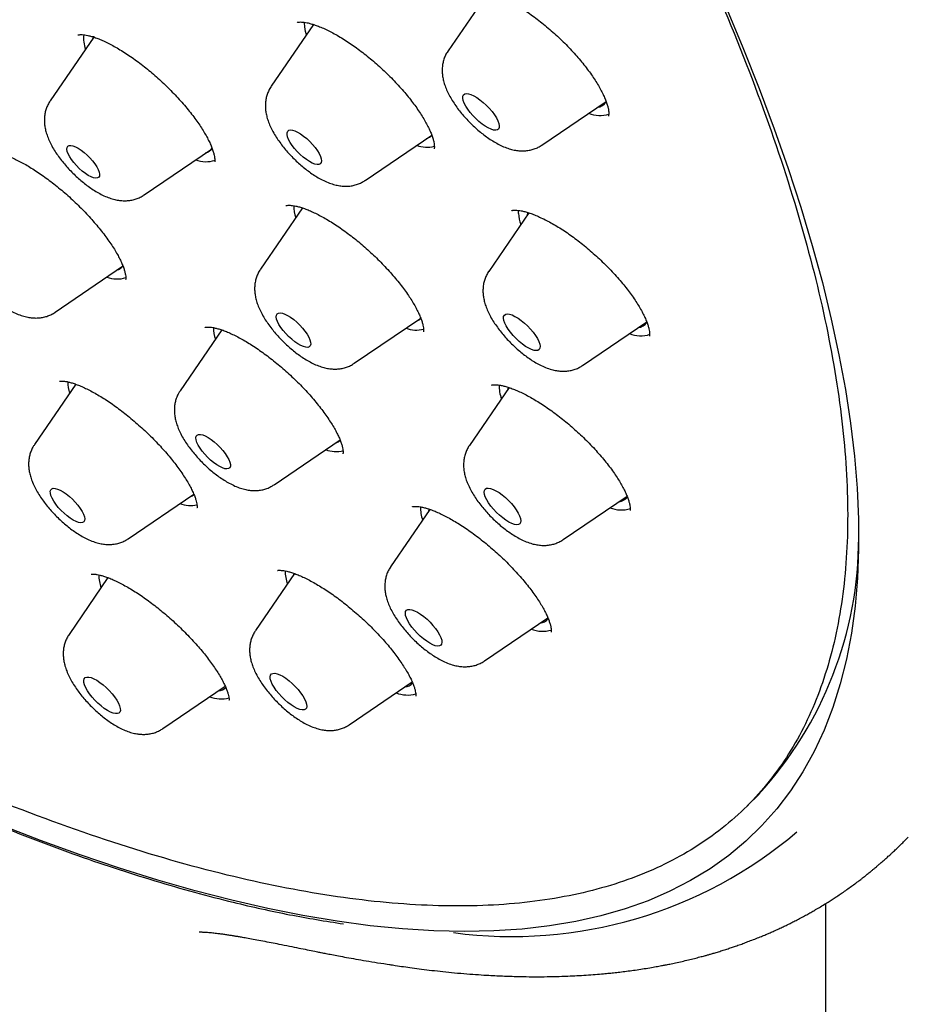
# Model space of a CAD drawing. Header units: millimetres. Extents: x 8 to 776, y 12 to 2253.
# Tile 10 of 67: x 560 to 576, y 757 to 775. Entities that reach past the tile are written whole.
import ezdxf

# ---------------------------------------------------------------- set-up
doc = ezdxf.new("R2010")
doc.units = ezdxf.units.MM

msp = doc.modelspace()

# ---------------------------------------------------------------- linework, layer by layer
at = {"color": 7, "linetype": 'Continuous', "lineweight": 30}
for p, q in [((568.626, 775.535), (567.883, 774.45)), ((565.412, 774.935), (564.635, 773.801)), ((565.411, 774.937), (565.408, 774.929)), ((561.377, 774.704), (560.576, 773.534)), ((567.88, 774.446), (567.883, 774.45)), ((569.606, 772.722), (570.786, 773.525)), ((566.359, 772.073), (567.583, 772.907)), ((562.3, 771.807), (563.538, 772.65)), ((565.208, 771.569), (564.438, 770.444)), ((569.367, 771.478), (568.632, 770.404)), ((569.178, 771.466), (569.179, 771.527)), ((560.669, 769.654), (561.906, 770.497)), ((568.631, 770.402), (568.632, 770.404)), ((560.636, 769.633), (560.667, 769.654)), ((566.162, 768.716), (567.381, 769.547)), ((563.727, 769.329), (562.963, 768.213)), ((570.356, 768.677), (571.532, 769.478)), ((561.046, 768.332), (560.287, 767.223)), ((569.004, 768.27), (568.276, 767.207)), ((568.985, 768.278), (568.974, 768.225)), ((564.687, 766.485), (565.899, 767.311)), ((562.01, 765.495), (563.213, 766.314)), ((570, 765.479), (571.171, 766.277)), ((567.551, 766.034), (566.829, 764.979)), ((565.063, 764.856), (564.346, 763.808)), ((561.637, 764.781), (560.922, 763.738)), ((568.552, 763.252), (569.717, 764.045)), ((566.069, 762.08), (567.224, 762.867)), ((562.646, 762.01), (563.789, 762.789)), ((573.375, 760.589), (573.595, 760.808)), ((574.825, 659.792), (574.825, 758.8))]:
    msp.add_line(p, q, dxfattribs=at)
at = {"color": 7, "linetype": 'Continuous', "lineweight": 30, "flags": 128}
for points in [[(572.98, 775.28), (573.3, 774.515), (573.599, 773.762), (573.876, 773.021), (574.13, 772.294), (574.362, 771.58), (574.572, 770.881), (574.759, 770.197), (574.923, 769.527), (575.064, 768.873), (575.182, 768.236), (575.277, 767.614), (575.349, 767.01), (575.397, 766.423), (575.423, 765.854), (575.425, 765.303), (575.404, 764.77), (575.359, 764.257), (575.291, 763.762), (575.2, 763.287), (575.086, 762.832), (574.949, 762.397), (574.789, 761.983), (574.606, 761.59), (574.401, 761.217), (574.173, 760.866), (573.922, 760.536), (573.649, 760.229), (573.354, 759.943), (573.038, 759.679), (572.699, 759.438), (572.339, 759.219), (571.958, 759.023), (571.557, 758.85), (571.134, 758.7), (570.691, 758.572), (570.228, 758.468), (569.746, 758.387), (569.244, 758.33), (568.723, 758.295), (568.183, 758.284), (567.625, 758.296), (567.049, 758.332), (566.456, 758.391), (565.845, 758.473), (565.218, 758.578), (564.574, 758.706), (563.915, 758.858), (563.24, 759.032), (562.55, 759.229), (561.846, 759.449), (561.128, 759.692), (560.396, 759.956), (559.652, 760.243)], [(565.251, 774.892), (565.247, 774.965), (565.248, 774.979)], [(565.282, 774.745), (565.265, 774.81), (565.251, 774.892)], [(561.374, 774.719), (561.371, 774.714), (561.35, 774.665)], [(568.162, 773.542), (568.154, 773.584), (568.155, 773.619), (568.167, 773.645), (568.189, 773.662), (568.22, 773.668), (568.259, 773.664), (568.305, 773.65), (568.357, 773.627), (568.412, 773.594), (568.47, 773.554), (568.529, 773.506), (568.586, 773.454), (568.641, 773.397), (568.691, 773.339), (568.734, 773.28), (568.771, 773.223), (568.798, 773.17), (568.817, 773.121), (568.825, 773.078), (568.823, 773.043), (568.811, 773.017), (568.79, 773.001), (568.759, 772.994), (568.72, 772.998), (568.674, 773.012), (568.622, 773.036), (568.567, 773.068), (568.509, 773.109), (568.45, 773.156), (568.393, 773.209), (568.338, 773.265), (568.288, 773.323), (568.245, 773.382), (568.208, 773.439), (568.18, 773.493), (568.162, 773.542)], [(564.926, 772.916), (564.927, 772.95), (564.938, 772.976), (564.958, 772.993), (564.988, 772.999), (565.025, 772.996), (565.07, 772.982), (565.121, 772.959), (565.175, 772.926), (565.231, 772.886), (565.288, 772.84), (565.343, 772.788), (565.395, 772.733), (565.442, 772.676), (565.483, 772.619), (565.515, 772.565), (565.54, 772.514), (565.554, 772.469), (565.559, 772.43), (565.553, 772.4), (565.537, 772.379), (565.512, 772.367), (565.478, 772.365), (565.437, 772.374), (565.389, 772.393), (565.337, 772.421), (565.281, 772.457), (565.224, 772.501), (565.168, 772.55), (565.114, 772.604), (565.065, 772.66), (565.021, 772.717), (564.984, 772.772), (564.955, 772.825), (564.936, 772.874), (564.926, 772.916)], [(560.886, 772.678), (560.899, 772.7), (560.922, 772.714), (560.954, 772.717), (560.993, 772.709), (561.039, 772.692), (561.09, 772.665), (561.144, 772.63), (561.2, 772.588), (561.255, 772.54), (561.307, 772.487), (561.355, 772.432), (561.397, 772.377), (561.432, 772.323), (561.459, 772.272), (561.476, 772.225), (561.483, 772.186), (561.48, 772.154), (561.467, 772.131), (561.444, 772.118), (561.412, 772.115), (561.373, 772.122), (561.327, 772.14), (561.276, 772.166), (561.222, 772.201), (561.166, 772.244), (561.111, 772.292), (561.059, 772.345), (561.011, 772.4), (560.969, 772.455), (560.934, 772.509), (560.907, 772.56), (560.89, 772.606), (560.883, 772.646), (560.886, 772.678)], [(569.345, 771.485), (569.34, 771.473), (569.33, 771.423)], [(564.731, 769.601), (564.745, 769.625), (564.768, 769.639), (564.8, 769.643), (564.84, 769.636), (564.886, 769.62), (564.937, 769.594), (564.992, 769.56), (565.049, 769.518), (565.105, 769.47), (565.16, 769.417), (565.211, 769.361), (565.256, 769.304), (565.295, 769.248), (565.326, 769.194), (565.347, 769.145), (565.359, 769.101), (565.361, 769.065), (565.352, 769.037), (565.334, 769.018), (565.306, 769.009), (565.27, 769.01), (565.227, 769.022), (565.178, 769.043), (565.125, 769.073), (565.069, 769.111), (565.012, 769.157), (564.956, 769.207), (564.903, 769.262), (564.855, 769.318), (564.813, 769.375), (564.778, 769.43), (564.752, 769.482), (564.735, 769.529), (564.728, 769.569), (564.731, 769.601)], [(568.902, 769.544), (568.905, 769.577), (568.919, 769.602), (568.942, 769.618), (568.973, 769.623), (569.013, 769.618), (569.06, 769.603), (569.113, 769.578), (569.169, 769.544), (569.227, 769.503), (569.285, 769.455), (569.342, 769.402), (569.396, 769.345), (569.446, 769.286), (569.488, 769.228), (569.524, 769.171), (569.55, 769.118), (569.567, 769.07), (569.575, 769.028), (569.572, 768.994), (569.558, 768.969), (569.535, 768.954), (569.504, 768.949), (569.464, 768.954), (569.417, 768.969), (569.365, 768.994), (569.308, 769.027), (569.25, 769.069), (569.192, 769.117), (569.135, 769.17), (569.081, 769.227), (569.032, 769.285), (568.989, 769.344), (568.953, 769.401), (568.927, 769.454), (568.91, 769.502), (568.902, 769.544)], [(563.275, 767.399), (563.301, 767.41), (563.335, 767.411), (563.377, 767.402), (563.424, 767.383), (563.477, 767.355), (563.533, 767.318), (563.589, 767.274), (563.645, 767.225), (563.699, 767.171), (563.749, 767.115), (563.792, 767.058), (563.829, 767.002), (563.857, 766.95), (563.876, 766.902), (563.886, 766.86), (563.885, 766.825), (563.873, 766.8), (563.853, 766.784), (563.823, 766.777), (563.785, 766.781), (563.74, 766.796), (563.689, 766.819), (563.635, 766.852), (563.578, 766.892), (563.522, 766.939), (563.467, 766.991), (563.415, 767.046), (563.368, 767.103), (563.328, 767.159), (563.295, 767.214), (563.271, 767.264), (563.257, 767.309), (563.253, 767.348), (563.259, 767.378), (563.275, 767.399)], [(560.633, 766.421), (560.669, 766.42), (560.712, 766.408), (560.762, 766.386), (560.815, 766.356), (560.871, 766.317), (560.928, 766.272), (560.984, 766.221), (561.036, 766.166), (561.085, 766.11), (561.127, 766.053), (561.161, 765.998), (561.187, 765.946), (561.203, 765.9), (561.21, 765.86), (561.206, 765.828), (561.192, 765.804), (561.169, 765.791), (561.137, 765.787), (561.097, 765.794), (561.05, 765.811), (560.998, 765.837), (560.943, 765.872), (560.887, 765.914), (560.83, 765.962), (560.776, 766.015), (560.725, 766.071), (560.68, 766.128), (560.642, 766.184), (560.611, 766.238), (560.59, 766.287), (560.579, 766.33), (560.577, 766.367), (560.586, 766.394), (560.605, 766.413), (560.633, 766.421)], [(568.551, 766.383), (568.565, 766.407), (568.589, 766.421), (568.622, 766.425), (568.663, 766.419), (568.711, 766.402), (568.763, 766.377), (568.82, 766.342), (568.878, 766.3), (568.937, 766.251), (568.993, 766.197), (569.047, 766.14), (569.095, 766.081), (569.137, 766.023), (569.172, 765.967), (569.197, 765.914), (569.213, 765.866), (569.219, 765.826), (569.214, 765.793), (569.2, 765.769), (569.176, 765.755), (569.143, 765.751), (569.102, 765.758), (569.055, 765.774), (569.002, 765.8), (568.945, 765.835), (568.887, 765.877), (568.829, 765.926), (568.772, 765.979), (568.718, 766.036), (568.67, 766.095), (568.628, 766.153), (568.594, 766.21), (568.568, 766.263), (568.552, 766.31), (568.546, 766.351), (568.551, 766.383)], [(567.535, 766.041), (567.527, 765.999), (567.526, 765.998)], [(561.626, 764.787), (561.621, 764.765), (561.62, 764.757)], [(565.05, 764.862), (565.044, 764.831), (565.043, 764.827)], [(567.12, 764.182), (567.146, 764.195), (567.18, 764.198), (567.221, 764.19), (567.27, 764.172), (567.323, 764.145), (567.38, 764.11), (567.438, 764.066), (567.497, 764.017), (567.553, 763.963), (567.606, 763.905), (567.654, 763.847), (567.695, 763.788), (567.728, 763.732), (567.752, 763.68), (567.767, 763.634), (567.772, 763.594), (567.766, 763.562), (567.75, 763.54), (567.725, 763.527), (567.691, 763.524), (567.649, 763.532), (567.601, 763.549), (567.548, 763.576), (567.491, 763.612), (567.432, 763.655), (567.374, 763.705), (567.318, 763.759), (567.265, 763.816), (567.217, 763.875), (567.176, 763.933), (567.143, 763.989), (567.118, 764.041), (567.104, 764.088), (567.099, 764.128), (567.105, 764.16), (567.12, 764.182)], [(564.666, 763.024), (564.701, 763.026), (564.744, 763.017), (564.793, 762.998), (564.847, 762.97), (564.904, 762.933), (564.963, 762.889), (565.021, 762.839), (565.077, 762.784), (565.129, 762.727), (565.176, 762.668), (565.216, 762.61), (565.249, 762.554), (565.272, 762.503), (565.285, 762.457), (565.288, 762.418), (565.282, 762.388), (565.265, 762.366), (565.238, 762.355), (565.203, 762.353), (565.161, 762.362), (565.112, 762.381), (565.058, 762.409), (565.001, 762.446), (564.942, 762.49), (564.884, 762.54), (564.828, 762.595), (564.775, 762.652), (564.728, 762.711), (564.688, 762.769), (564.656, 762.825), (564.633, 762.876), (564.619, 762.922), (564.616, 762.961), (564.623, 762.992), (564.64, 763.013), (564.666, 763.024)], [(561.283, 762.955), (561.327, 762.945), (561.376, 762.925), (561.431, 762.896), (561.488, 762.858), (561.547, 762.813), (561.605, 762.762), (561.66, 762.707), (561.712, 762.649), (561.758, 762.59), (561.798, 762.533), (561.829, 762.477), (561.851, 762.426), (561.863, 762.381), (561.865, 762.344), (561.857, 762.314), (561.839, 762.294), (561.811, 762.284), (561.775, 762.284), (561.731, 762.294), (561.682, 762.314), (561.627, 762.343), (561.57, 762.381), (561.511, 762.426), (561.453, 762.476), (561.398, 762.532), (561.346, 762.589), (561.3, 762.648), (561.26, 762.706), (561.229, 762.761), (561.207, 762.812), (561.195, 762.857), (561.193, 762.895), (561.201, 762.924), (561.219, 762.945), (561.247, 762.955), (561.283, 762.955)]]:
    msp.add_lwpolyline(points, dxfattribs=at)
at = {"color": 7, "linetype": 'Continuous', "lineweight": 30}
for centre, radius, start, end in [((561.831, 774.686), 0.642, 174.4764, 198.8253), ((570.614, 773.619), 0.202, 273.5338, 330.0973), ((570.672, 773.788), 0.523, 246.772, 288.695), ((567.438, 773.036), 0.199, 285.1159, 318.5295), ((563.384, 772.76), 0.189, 284.3034, 330.5306), ((567.499, 773.237), 0.554, 249.586, 284.1269), ((563.433, 772.934), 0.517, 248.8232, 289.2365), ((565.793, 771.614), 0.743, 180.1536, 197.6696), ((570.032, 771.531), 0.856, 184.3384, 198.3217), ((561.749, 770.612), 0.195, 284.9032, 327.3492), ((561.803, 770.79), 0.526, 249.0475, 288.0844), ((567.243, 769.674), 0.194, 284.6202, 317.0671), ((564.324, 769.385), 0.75, 181.0087, 197.6527), ((567.301, 769.875), 0.549, 249.4332, 284.342), ((571.363, 769.575), 0.203, 273.6117, 328.881), ((571.421, 769.751), 0.531, 247.1461, 288.6332), ((561.652, 768.396), 0.754, 181.4795, 197.636), ((569.558, 768.307), 0.736, 179.0213, 199.2685), ((565.766, 767.449), 0.2, 285.0069, 313.7132), ((565.828, 767.659), 0.563, 249.7986, 283.3617), ((563.086, 766.466), 0.208, 285.4302, 309.4412), ((571.007, 766.378), 0.204, 273.7195, 326.3318), ((563.155, 766.712), 0.606, 250.8656, 281.2687), ((568.106, 766.08), 0.731, 179.6409, 199.3932), ((571.065, 766.567), 0.544, 247.6091, 287.8866), ((568.463, 765.515), 6.963, 317.4664, 0.0239), ((562.261, 764.849), 0.793, 181.1231, 198.6956), ((565.696, 764.921), 0.805, 181.0263, 198.538), ((569.556, 764.157), 0.211, 274.4809, 322.4511), ((569.62, 764.356), 0.56, 248.1078, 286.7289), ((567.072, 762.989), 0.214, 274.6856, 318.8747), ((563.648, 762.923), 0.219, 274.9304, 314.5096), ((567.139, 763.204), 0.578, 248.6069, 285.366), ((563.717, 763.13), 0.576, 248.3658, 284.4431), ((569.059, 766.279), 8.086, 262.3738, 310.2975)]:
    msp.add_arc(centre, radius, start, end, dxfattribs=at)
for points, knots in [([(568.573, 783.572), (569.058, 782.77), (570.055, 781.122), (571.348, 778.709), (572.494, 776.334), (573.446, 774.059), (574.203, 771.897), (574.759, 769.862), (575.11, 767.966), (575.254, 766.221), (575.191, 764.638), (574.921, 763.227), (574.445, 761.995), (573.767, 760.951), (572.89, 760.102), (571.82, 759.451), (570.565, 759.005), (569.13, 758.764), (567.526, 758.731), (565.762, 758.906), (563.832, 759.291), (561.747, 759.889), (559.512, 760.706), (557.167, 761.715), (555.521, 762.554), (554.698, 762.974)], [0, 0, 0, 0, 0.041096, 0.084486, 0.127877, 0.171267, 0.214657, 0.258047, 0.301438, 0.344828, 0.388218, 0.431608, 0.474999, 0.518389, 0.561779, 0.60517, 0.64856, 0.69195, 0.73534, 0.778731, 0.822121, 0.866591, 0.91106, 0.95553, 1, 1, 1, 1]), ([(568.308, 775.571), (568.308, 775.571), (568.307, 775.57), (568.311, 775.573), (568.323, 775.576), (568.346, 775.58), (568.38, 775.582), (568.426, 775.58), (568.482, 775.572), (568.549, 775.558), (568.625, 775.537), (568.709, 775.508), (568.801, 775.471), (568.899, 775.426), (569.001, 775.374), (569.106, 775.315), (569.214, 775.249), (569.325, 775.176), (569.437, 775.096), (569.552, 775.01), (569.666, 774.918), (569.78, 774.822), (569.892, 774.721), (570, 774.618), (570.103, 774.514), (570.201, 774.408), (570.294, 774.303), (570.38, 774.197), (570.461, 774.092), (570.535, 773.989), (570.602, 773.887), (570.66, 773.79), (570.711, 773.697), (570.752, 773.611), (570.785, 773.532), (570.808, 773.462), (570.824, 773.402), (570.833, 773.351), (570.836, 773.31), (570.834, 773.28), (570.831, 773.262), (570.828, 773.255), (570.829, 773.256), (570.829, 773.256)], [0, 0, 0, 0, 0.001526, 0.026488, 0.049169, 0.070119, 0.092238, 0.114761, 0.137984, 0.16198, 0.186699, 0.212016, 0.237767, 0.263777, 0.289872, 0.315874, 0.341629, 0.367748, 0.394303, 0.421205, 0.448352, 0.475633, 0.502925, 0.530104, 0.557087, 0.583812, 0.610248, 0.636731, 0.663323, 0.689959, 0.716528, 0.742925, 0.769033, 0.794736, 0.819924, 0.844507, 0.86839, 0.892187, 0.915872, 0.939542, 0.963402, 0.988019, 1, 1, 1, 1]), ([(565.11, 774.973), (565.11, 774.973), (565.109, 774.972), (565.113, 774.974), (565.127, 774.978), (565.153, 774.982), (565.191, 774.982), (565.239, 774.978), (565.297, 774.968), (565.364, 774.951), (565.44, 774.927), (565.525, 774.896), (565.618, 774.856), (565.716, 774.809), (565.82, 774.753), (565.927, 774.691), (566.037, 774.621), (566.148, 774.546), (566.26, 774.465), (566.372, 774.378), (566.485, 774.285), (566.597, 774.187), (566.708, 774.086), (566.816, 773.981), (566.92, 773.874), (567.018, 773.767), (567.11, 773.661), (567.194, 773.557), (567.272, 773.454), (567.344, 773.352), (567.409, 773.252), (567.466, 773.155), (567.514, 773.064), (567.555, 772.979), (567.586, 772.901), (567.609, 772.833), (567.623, 772.775), (567.63, 772.734), (567.632, 772.702), (567.632, 772.676), (567.63, 772.658), (567.627, 772.65), (567.627, 772.651), (567.628, 772.651)], [0, 0, 0, 0, 0.001042, 0.02585, 0.048966, 0.073425, 0.097083, 0.120589, 0.143608, 0.167413, 0.191982, 0.217245, 0.24309, 0.269382, 0.295975, 0.32273, 0.349505, 0.37617, 0.402612, 0.429269, 0.456385, 0.483845, 0.511518, 0.539259, 0.566867, 0.594201, 0.62114, 0.64761, 0.673957, 0.700586, 0.727308, 0.753987, 0.780475, 0.806624, 0.832288, 0.857335, 0.881668, 0.904676, 0.91816, 0.941498, 0.965041, 0.989316, 1, 1, 1, 1]), ([(561.09, 774.742), (561.09, 774.743), (561.091, 774.743), (561.103, 774.746), (561.127, 774.75), (561.164, 774.75), (561.211, 774.746), (561.268, 774.735), (561.334, 774.719), (561.409, 774.695), (561.491, 774.663), (561.58, 774.624), (561.676, 774.576), (561.778, 774.521), (561.884, 774.458), (561.994, 774.388), (562.107, 774.311), (562.22, 774.228), (562.333, 774.14), (562.445, 774.048), (562.554, 773.952), (562.662, 773.853), (562.768, 773.749), (562.871, 773.643), (562.971, 773.535), (563.065, 773.426), (563.153, 773.318), (563.234, 773.213), (563.306, 773.111), (563.37, 773.013), (563.427, 772.92), (563.475, 772.83), (563.516, 772.745), (563.548, 772.668), (563.572, 772.598), (563.589, 772.538), (563.597, 772.488), (563.6, 772.45), (563.599, 772.425), (563.598, 772.415), (563.597, 772.413), (563.597, 772.413), (563.597, 772.413)], [0, 0, 0, 0, 0.018877, 0.04207, 0.066513, 0.090505, 0.114556, 0.138886, 0.163593, 0.188596, 0.213701, 0.239278, 0.265514, 0.292298, 0.319507, 0.347011, 0.374676, 0.402365, 0.429941, 0.457316, 0.484436, 0.511772, 0.539502, 0.56751, 0.595664, 0.623788, 0.651697, 0.679239, 0.706282, 0.732737, 0.759056, 0.785599, 0.812058, 0.83829, 0.86414, 0.889458, 0.914132, 0.938127, 0.961546, 0.984726, 0.992881, 1, 1, 1, 1]), ([(567.883, 774.448), (567.881, 774.446), (567.862, 774.422), (567.836, 774.371), (567.806, 774.297), (567.786, 774.221), (567.776, 774.142), (567.775, 774.063), (567.783, 773.981), (567.8, 773.897), (567.827, 773.807), (567.866, 773.712), (567.916, 773.613), (567.976, 773.514), (568.041, 773.419), (568.112, 773.327), (568.187, 773.239), (568.265, 773.155), (568.347, 773.074), (568.433, 772.997), (568.521, 772.925), (568.611, 772.857), (568.705, 772.796), (568.803, 772.739), (568.903, 772.692), (569.001, 772.655), (569.095, 772.631), (569.183, 772.617), (569.268, 772.614), (569.35, 772.621), (569.429, 772.638), (569.505, 772.665), (569.565, 772.693), (569.596, 772.716), (569.605, 772.723)], [0, 0, 0, 0, 0.0028702, 0.0297339, 0.0562686, 0.0827519, 0.1095147, 0.1369837, 0.1657316, 0.1965144, 0.2301997, 0.2672712, 0.3066845, 0.3455098, 0.3829419, 0.4192254, 0.4547482, 0.4898398, 0.5247714, 0.5597718, 0.5950285, 0.6308256, 0.6675227, 0.705608, 0.7457249, 0.7838801, 0.8186426, 0.8502367, 0.8797142, 0.9078475, 0.9351411, 0.9619177, 0.9883873, 1, 1, 1, 1]), ([(564.636, 773.799), (564.627, 773.786), (564.603, 773.752), (564.574, 773.689), (564.548, 773.614), (564.533, 773.536), (564.527, 773.458), (564.53, 773.377), (564.542, 773.295), (564.563, 773.208), (564.596, 773.115), (564.64, 773.018), (564.694, 772.919), (564.757, 772.822), (564.825, 772.728), (564.897, 772.638), (564.974, 772.552), (565.054, 772.469), (565.138, 772.39), (565.224, 772.315), (565.314, 772.245), (565.406, 772.18), (565.501, 772.12), (565.601, 772.067), (565.702, 772.024), (565.8, 771.993), (565.891, 771.974), (565.977, 771.965), (566.061, 771.967), (566.141, 771.979), (566.219, 772.001), (566.292, 772.031), (566.336, 772.059), (566.358, 772.072)], [0, 0, 0, 0, 0.014973, 0.041666, 0.068151, 0.094725, 0.121757, 0.149732, 0.179306, 0.211308, 0.246538, 0.284938, 0.32435, 0.362565, 0.399446, 0.435355, 0.470661, 0.505662, 0.540615, 0.575712, 0.611187, 0.647352, 0.684618, 0.723545, 0.764806, 0.801464, 0.834562, 0.865021, 0.893777, 0.921462, 0.948483, 0.975098, 1, 1, 1, 1]), ([(560.577, 773.533), (560.572, 773.527), (560.551, 773.499), (560.524, 773.444), (560.495, 773.37), (560.477, 773.293), (560.469, 773.214), (560.469, 773.134), (560.479, 773.052), (560.497, 772.967), (560.527, 772.876), (560.567, 772.78), (560.619, 772.681), (560.68, 772.583), (560.746, 772.488), (560.817, 772.397), (560.893, 772.31), (560.972, 772.226), (561.055, 772.145), (561.141, 772.069), (561.229, 771.998), (561.32, 771.932), (561.415, 771.871), (561.513, 771.815), (561.613, 771.769), (561.711, 771.735), (561.804, 771.712), (561.892, 771.701), (561.976, 771.699), (562.058, 771.708), (562.137, 771.726), (562.212, 771.755), (562.266, 771.782), (562.293, 771.803), (562.299, 771.807)], [0, 0, 0, 0, 0.007299, 0.034092, 0.0606, 0.087106, 0.113954, 0.14159, 0.170618, 0.201821, 0.236056, 0.273643, 0.313157, 0.351764, 0.388983, 0.425117, 0.46055, 0.4956, 0.530531, 0.565558, 0.600884, 0.636804, 0.673694, 0.712068, 0.752587, 0.790272, 0.824406, 0.855561, 0.884757, 0.912714, 0.939899, 0.96661, 0.993044, 1, 1, 1, 1]), ([(559.454, 772.587), (559.454, 772.587), (559.453, 772.587), (559.462, 772.59), (559.484, 772.592), (559.519, 772.592), (559.564, 772.588), (559.619, 772.578), (559.684, 772.561), (559.758, 772.537), (559.841, 772.505), (559.93, 772.466), (560.025, 772.418), (560.125, 772.364), (560.229, 772.302), (560.336, 772.233), (560.447, 772.157), (560.56, 772.074), (560.674, 771.986), (560.788, 771.892), (560.901, 771.795), (561.011, 771.694), (561.117, 771.592), (561.219, 771.488), (561.316, 771.383), (561.409, 771.277), (561.497, 771.17), (561.58, 771.063), (561.655, 770.959), (561.724, 770.857), (561.784, 770.761), (561.834, 770.671), (561.876, 770.588), (561.909, 770.513), (561.933, 770.445), (561.951, 770.385), (561.961, 770.336), (561.965, 770.297), (561.964, 770.27), (561.962, 770.255), (561.962, 770.255), (561.962, 770.255)], [0, 0, 0, 0, 0.008828, 0.033401, 0.056707, 0.079944, 0.103528, 0.127714, 0.152553, 0.177995, 0.203942, 0.230274, 0.256878, 0.28356, 0.310112, 0.337181, 0.364682, 0.39252, 0.420588, 0.448769, 0.476927, 0.504939, 0.532714, 0.560188, 0.587488, 0.615161, 0.643104, 0.671186, 0.699223, 0.727014, 0.754383, 0.781157, 0.807183, 0.832382, 0.857922, 0.883155, 0.908049, 0.932538, 0.956657, 0.980636, 1, 1, 1, 1]), ([(564.904, 771.61), (564.905, 771.61), (564.905, 771.61), (564.918, 771.614), (564.943, 771.617), (564.98, 771.618), (565.028, 771.614), (565.086, 771.604), (565.153, 771.587), (565.228, 771.563), (565.311, 771.532), (565.401, 771.493), (565.497, 771.446), (565.6, 771.391), (565.707, 771.328), (565.818, 771.258), (565.931, 771.182), (566.045, 771.1), (566.159, 771.012), (566.271, 770.921), (566.381, 770.826), (566.49, 770.727), (566.596, 770.624), (566.7, 770.518), (566.8, 770.41), (566.895, 770.302), (566.984, 770.195), (567.065, 770.09), (567.138, 769.988), (567.203, 769.891), (567.259, 769.798), (567.308, 769.708), (567.349, 769.624), (567.382, 769.546), (567.406, 769.477), (567.423, 769.417), (567.432, 769.367), (567.435, 769.33), (567.434, 769.305), (567.432, 769.295), (567.431, 769.292), (567.431, 769.292), (567.431, 769.292)], [0, 0, 0, 0, 0.0205843, 0.04373, 0.0681259, 0.0920947, 0.116126, 0.140437, 0.1651197, 0.1900921, 0.2151646, 0.2407073, 0.2669038, 0.2936435, 0.320805, 0.3482578, 0.3758699, 0.4035033, 0.4310226, 0.4583399, 0.4854041, 0.5126863, 0.5403586, 0.5683083, 0.5964012, 0.6244622, 0.6523068, 0.679785, 0.7067635, 0.733155, 0.7594066, 0.7858822, 0.812273, 0.8384373, 0.864221, 0.8894771, 0.9140946, 0.9380421, 0.9614283, 0.9845948, 0.9929805, 1, 1, 1, 1]), ([(569.049, 771.518), (569.05, 771.518), (569.05, 771.518), (569.063, 771.523), (569.087, 771.527), (569.124, 771.528), (569.17, 771.525), (569.227, 771.517), (569.292, 771.501), (569.367, 771.479), (569.45, 771.45), (569.542, 771.412), (569.64, 771.366), (569.744, 771.313), (569.852, 771.252), (569.963, 771.184), (570.075, 771.11), (570.187, 771.03), (570.299, 770.945), (570.412, 770.855), (570.524, 770.759), (570.636, 770.659), (570.744, 770.556), (570.849, 770.45), (570.95, 770.344), (571.044, 770.237), (571.131, 770.132), (571.211, 770.028), (571.285, 769.927), (571.351, 769.828), (571.409, 769.732), (571.459, 769.641), (571.501, 769.555), (571.534, 769.477), (571.558, 769.407), (571.575, 769.347), (571.584, 769.297), (571.587, 769.259), (571.586, 769.233), (571.583, 769.218), (571.581, 769.213), (571.582, 769.214), (571.582, 769.215)], [0, 0, 0, 0, 0.022592, 0.046175, 0.071073, 0.094952, 0.11856, 0.142047, 0.165241, 0.189409, 0.21444, 0.2402, 0.266523, 0.293229, 0.320134, 0.347051, 0.373804, 0.400336, 0.426781, 0.453714, 0.480964, 0.508441, 0.536039, 0.563633, 0.591096, 0.618336, 0.645275, 0.67183, 0.69826, 0.724772, 0.75125, 0.777592, 0.803679, 0.829384, 0.854577, 0.879153, 0.903051, 0.926296, 0.949174, 0.972715, 0.99719, 1, 1, 1, 1]), ([(558.945, 771.38), (558.933, 771.361), (558.906, 771.32), (558.876, 771.25), (558.853, 771.174), (558.84, 771.097), (558.837, 771.018), (558.842, 770.937), (558.856, 770.853), (558.881, 770.765), (558.916, 770.671), (558.963, 770.573), (559.02, 770.474), (559.084, 770.378), (559.153, 770.285), (559.227, 770.196), (559.304, 770.11), (559.386, 770.028), (559.47, 769.95), (559.557, 769.877), (559.647, 769.808), (559.74, 769.745), (559.836, 769.687), (559.938, 769.635), (560.039, 769.595), (560.137, 769.567), (560.226, 769.551), (560.312, 769.546), (560.394, 769.55), (560.474, 769.565), (560.551, 769.59), (560.604, 769.614), (560.632, 769.63), (560.636, 769.633)], [0, 0, 0, 0, 0.0223077, 0.0492545, 0.0760645, 0.1030536, 0.1306211, 0.1592992, 0.1897998, 0.2229925, 0.2595755, 0.2990476, 0.3387236, 0.3770431, 0.4140914, 0.4502594, 0.4859014, 0.5213062, 0.5567267, 0.5923377, 0.6284073, 0.6652724, 0.7033844, 0.7433537, 0.7858321, 0.8218432, 0.8544502, 0.8846989, 0.9134416, 0.9412411, 0.9684574, 0.9953038, 1, 1, 1, 1]), ([(564.438, 770.442), (564.434, 770.436), (564.413, 770.409), (564.386, 770.354), (564.357, 770.279), (564.339, 770.202), (564.33, 770.124), (564.331, 770.044), (564.34, 769.962), (564.359, 769.877), (564.388, 769.786), (564.429, 769.69), (564.481, 769.591), (564.541, 769.493), (564.608, 769.398), (564.679, 769.307), (564.754, 769.219), (564.834, 769.135), (564.916, 769.055), (565.002, 768.979), (565.091, 768.908), (565.182, 768.841), (565.276, 768.78), (565.375, 768.725), (565.475, 768.679), (565.573, 768.644), (565.666, 768.622), (565.753, 768.61), (565.838, 768.609), (565.919, 768.618), (565.998, 768.636), (566.073, 768.665), (566.128, 768.692), (566.155, 768.713), (566.161, 768.717)], [0, 0, 0, 0, 0.007299, 0.034092, 0.0606, 0.087106, 0.113954, 0.14159, 0.170618, 0.201821, 0.236056, 0.273643, 0.313157, 0.351764, 0.388983, 0.425117, 0.46055, 0.4956, 0.530531, 0.565558, 0.600884, 0.636804, 0.673694, 0.712068, 0.752587, 0.790272, 0.824406, 0.855561, 0.884757, 0.912714, 0.939899, 0.96661, 0.993044, 1, 1, 1, 1]), ([(568.632, 770.403), (568.631, 770.402), (568.613, 770.38), (568.587, 770.33), (568.556, 770.256), (568.536, 770.179), (568.525, 770.101), (568.524, 770.022), (568.531, 769.941), (568.548, 769.856), (568.575, 769.766), (568.613, 769.671), (568.663, 769.573), (568.721, 769.474), (568.787, 769.379), (568.857, 769.287), (568.932, 769.198), (569.01, 769.114), (569.092, 769.033), (569.177, 768.956), (569.265, 768.883), (569.356, 768.816), (569.449, 768.753), (569.547, 768.697), (569.65, 768.647), (569.752, 768.609), (569.849, 768.584), (569.937, 768.572), (570.022, 768.569), (570.104, 768.577), (570.183, 768.594), (570.259, 768.622), (570.316, 768.65), (570.346, 768.672), (570.354, 768.678)], [0, 0, 0, 0, 0.001501, 0.028388, 0.054932, 0.081409, 0.108146, 0.135564, 0.164227, 0.194881, 0.228394, 0.265295, 0.304641, 0.343532, 0.381033, 0.417365, 0.452918, 0.488023, 0.522955, 0.557948, 0.593182, 0.628941, 0.665579, 0.703574, 0.743565, 0.786121, 0.820635, 0.852072, 0.881448, 0.909517, 0.93677, 0.963522, 0.989977, 1, 1, 1, 1]), ([(563.423, 769.376), (563.424, 769.376), (563.426, 769.377), (563.442, 769.38), (563.471, 769.382), (563.511, 769.381), (563.561, 769.374), (563.622, 769.361), (563.692, 769.342), (563.77, 769.315), (563.856, 769.28), (563.949, 769.237), (564.047, 769.187), (564.149, 769.13), (564.255, 769.065), (564.366, 768.993), (564.479, 768.914), (564.593, 768.829), (564.708, 768.739), (564.822, 768.644), (564.934, 768.546), (565.043, 768.446), (565.147, 768.344), (565.247, 768.24), (565.344, 768.134), (565.436, 768.028), (565.523, 767.921), (565.603, 767.815), (565.676, 767.712), (565.741, 767.614), (565.797, 767.521), (565.843, 767.435), (565.881, 767.356), (565.911, 767.284), (565.933, 767.219), (565.947, 767.163), (565.954, 767.118), (565.956, 767.085), (565.955, 767.064), (565.953, 767.055), (565.953, 767.056), (565.953, 767.056)], [0, 0, 0, 0, 0.022059, 0.045959, 0.069296, 0.092754, 0.116669, 0.141181, 0.166286, 0.191909, 0.217945, 0.24428, 0.270727, 0.297082, 0.323979, 0.351328, 0.379031, 0.406979, 0.435054, 0.46312, 0.49105, 0.518755, 0.546171, 0.573425, 0.601061, 0.628977, 0.657043, 0.685085, 0.712901, 0.740318, 0.767174, 0.793319, 0.818683, 0.844397, 0.869848, 0.894975, 0.919676, 0.943923, 0.967827, 0.991721, 1, 1, 1, 1]), ([(560.748, 768.386), (560.748, 768.386), (560.75, 768.387), (560.767, 768.39), (560.795, 768.391), (560.835, 768.388), (560.885, 768.38), (560.945, 768.365), (561.015, 768.344), (561.094, 768.315), (561.181, 768.279), (561.274, 768.234), (561.374, 768.182), (561.478, 768.122), (561.585, 768.056), (561.694, 767.983), (561.805, 767.904), (561.918, 767.819), (562.031, 767.728), (562.145, 767.632), (562.257, 767.533), (562.367, 767.43), (562.474, 767.325), (562.575, 767.22), (562.671, 767.115), (562.761, 767.01), (562.844, 766.907), (562.923, 766.804), (562.995, 766.702), (563.059, 766.603), (563.116, 766.509), (563.164, 766.421), (563.202, 766.341), (563.232, 766.269), (563.253, 766.208), (563.266, 766.157), (563.273, 766.116), (563.275, 766.085), (563.274, 766.067), (563.272, 766.06), (563.272, 766.062), (563.272, 766.062)], [0, 0, 0, 0, 0.022227, 0.046503, 0.069501, 0.092244, 0.115685, 0.139937, 0.16499, 0.190763, 0.217133, 0.243964, 0.27112, 0.298483, 0.325942, 0.353254, 0.380567, 0.408284, 0.436331, 0.464619, 0.493044, 0.521485, 0.549803, 0.577895, 0.605674, 0.633009, 0.66046, 0.688201, 0.716111, 0.744017, 0.771699, 0.798958, 0.825594, 0.851417, 0.876269, 0.900093, 0.924464, 0.948498, 0.972442, 0.996564, 1, 1, 1, 1]), ([(568.685, 768.314), (568.684, 768.314), (568.683, 768.313), (568.689, 768.316), (568.707, 768.32), (568.737, 768.323), (568.779, 768.322), (568.831, 768.316), (568.892, 768.304), (568.962, 768.285), (569.04, 768.259), (569.126, 768.225), (569.218, 768.184), (569.317, 768.135), (569.422, 768.078), (569.532, 768.013), (569.645, 767.94), (569.759, 767.862), (569.874, 767.778), (569.988, 767.69), (570.1, 767.598), (570.21, 767.503), (570.318, 767.403), (570.425, 767.3), (570.528, 767.194), (570.626, 767.087), (570.719, 766.98), (570.806, 766.874), (570.885, 766.77), (570.956, 766.67), (571.018, 766.574), (571.073, 766.482), (571.119, 766.395), (571.157, 766.314), (571.187, 766.24), (571.208, 766.175), (571.222, 766.119), (571.228, 766.075), (571.23, 766.041), (571.228, 766.021), (571.226, 766.014), (571.227, 766.015), (571.227, 766.015)], [0, 0, 0, 0, 0.00454, 0.028439, 0.053657, 0.077796, 0.101803, 0.125956, 0.150423, 0.175216, 0.200329, 0.225059, 0.250684, 0.277055, 0.304022, 0.331423, 0.359084, 0.386835, 0.414469, 0.441858, 0.468947, 0.495985, 0.523433, 0.551148, 0.579039, 0.606999, 0.63488, 0.662565, 0.689952, 0.716953, 0.743478, 0.769822, 0.796125, 0.822259, 0.848109, 0.873548, 0.898461, 0.922777, 0.946517, 0.969867, 0.993235, 1, 1, 1, 1]), ([(562.963, 768.211), (562.953, 768.196), (562.927, 768.158), (562.898, 768.092), (562.873, 768.016), (562.859, 767.939), (562.855, 767.86), (562.859, 767.779), (562.872, 767.696), (562.895, 767.609), (562.929, 767.516), (562.974, 767.418), (563.03, 767.319), (563.093, 767.222), (563.162, 767.129), (563.235, 767.039), (563.312, 766.953), (563.393, 766.871), (563.477, 766.792), (563.564, 766.718), (563.653, 766.649), (563.746, 766.584), (563.842, 766.526), (563.943, 766.473), (564.043, 766.431), (564.141, 766.402), (564.231, 766.384), (564.317, 766.378), (564.4, 766.381), (564.481, 766.394), (564.558, 766.417), (564.627, 766.447), (564.668, 766.474), (564.686, 766.486)], [0, 0, 0, 0, 0.018394, 0.045039, 0.071512, 0.098117, 0.125235, 0.153372, 0.183205, 0.215581, 0.251252, 0.289953, 0.329255, 0.367278, 0.404002, 0.439806, 0.475049, 0.510024, 0.544981, 0.580105, 0.615642, 0.651917, 0.689355, 0.72854, 0.770133, 0.806249, 0.838887, 0.869042, 0.897604, 0.925166, 0.952109, 0.978676, 1, 1, 1, 1]), ([(560.287, 767.221), (560.277, 767.206), (560.251, 767.169), (560.222, 767.104), (560.198, 767.029), (560.183, 766.951), (560.178, 766.872), (560.182, 766.792), (560.195, 766.709), (560.218, 766.621), (560.251, 766.528), (560.296, 766.431), (560.352, 766.332), (560.415, 766.235), (560.483, 766.141), (560.556, 766.052), (560.633, 765.966), (560.714, 765.883), (560.798, 765.804), (560.885, 765.73), (560.974, 765.66), (561.067, 765.596), (561.162, 765.537), (561.263, 765.485), (561.364, 765.442), (561.462, 765.412), (561.552, 765.395), (561.64, 765.387), (561.699, 765.391), (561.728, 765.393)], [0, 0, 0, 0, 0.019555, 0.049215, 0.078674, 0.10827, 0.138423, 0.16969, 0.202822, 0.238755, 0.27834, 0.321333, 0.365095, 0.40745, 0.448351, 0.488216, 0.527446, 0.566368, 0.605265, 0.64434, 0.683868, 0.724203, 0.765819, 0.809357, 0.855557, 0.895876, 0.932303, 0.96593, 1, 1, 1, 1]), ([(568.276, 767.206), (568.275, 767.205), (568.257, 767.182), (568.232, 767.133), (568.2, 767.059), (568.18, 766.982), (568.169, 766.904), (568.168, 766.825), (568.175, 766.744), (568.192, 766.659), (568.218, 766.57), (568.257, 766.475), (568.306, 766.376), (568.365, 766.278), (568.43, 766.182), (568.5, 766.09), (568.575, 766.002), (568.653, 765.917), (568.735, 765.836), (568.82, 765.759), (568.908, 765.686), (568.999, 765.619), (569.092, 765.556), (569.19, 765.5), (569.293, 765.45), (569.395, 765.412), (569.492, 765.387), (569.58, 765.374), (569.665, 765.371), (569.747, 765.379), (569.826, 765.396), (569.902, 765.424), (569.96, 765.451), (569.99, 765.474), (569.998, 765.48)], [0, 0, 0, 0, 0.001257, 0.028149, 0.054695, 0.081171, 0.107904, 0.135313, 0.163959, 0.194588, 0.228068, 0.264935, 0.304268, 0.343172, 0.380687, 0.41703, 0.452589, 0.487697, 0.52263, 0.557621, 0.592852, 0.628604, 0.66523, 0.703209, 0.743176, 0.785705, 0.820264, 0.851733, 0.88113, 0.909212, 0.936473, 0.963229, 0.989687, 1, 1, 1, 1]), ([(567.231, 766.084), (567.232, 766.084), (567.234, 766.085), (567.251, 766.088), (567.28, 766.09), (567.32, 766.089), (567.371, 766.083), (567.431, 766.071), (567.502, 766.051), (567.58, 766.025), (567.667, 765.991), (567.759, 765.949), (567.857, 765.9), (567.959, 765.843), (568.066, 765.779), (568.177, 765.707), (568.291, 765.629), (568.407, 765.544), (568.523, 765.454), (568.638, 765.36), (568.75, 765.263), (568.859, 765.164), (568.964, 765.062), (569.065, 764.959), (569.162, 764.854), (569.255, 764.747), (569.343, 764.641), (569.423, 764.537), (569.497, 764.435), (569.562, 764.337), (569.618, 764.245), (569.665, 764.159), (569.703, 764.079), (569.733, 764.007), (569.755, 763.943), (569.77, 763.888), (569.777, 763.843), (569.779, 763.81), (569.778, 763.79), (569.776, 763.781), (569.776, 763.783), (569.776, 763.783)], [0, 0, 0, 0, 0.022621, 0.046419, 0.069737, 0.093209, 0.117168, 0.141737, 0.166893, 0.192537, 0.218542, 0.244768, 0.271014, 0.297273, 0.324215, 0.351704, 0.379597, 0.407738, 0.435968, 0.464084, 0.491948, 0.519463, 0.546735, 0.574251, 0.602024, 0.629969, 0.657981, 0.685902, 0.713603, 0.740961, 0.76786, 0.794203, 0.820066, 0.845726, 0.871107, 0.896115, 0.920676, 0.944786, 0.968586, 0.992415, 1, 1, 1, 1]), ([(561.728, 765.393), (561.758, 765.397), (561.813, 765.405), (561.893, 765.432), (561.958, 765.461), (561.995, 765.486), (562.009, 765.496)], [0, 0, 0, 0, 0.302288, 0.567366, 0.829126, 1, 1, 1, 1]), ([(566.829, 764.979), (566.827, 764.977), (566.809, 764.954), (566.783, 764.904), (566.752, 764.83), (566.733, 764.753), (566.722, 764.675), (566.721, 764.595), (566.728, 764.514), (566.745, 764.429), (566.772, 764.34), (566.811, 764.245), (566.86, 764.146), (566.919, 764.048), (566.985, 763.952), (567.055, 763.86), (567.13, 763.772), (567.208, 763.687), (567.29, 763.606), (567.375, 763.529), (567.463, 763.457), (567.554, 763.389), (567.648, 763.327), (567.745, 763.271), (567.849, 763.221), (567.951, 763.183), (568.048, 763.159), (568.136, 763.146), (568.221, 763.144), (568.302, 763.152), (568.382, 763.169), (568.457, 763.197), (568.514, 763.225), (568.543, 763.247), (568.551, 763.252)], [0, 0, 0, 0, 0.0020419, 0.0289205, 0.0554608, 0.0819394, 0.1086847, 0.1361189, 0.1648089, 0.1955045, 0.2290734, 0.26603, 0.3053987, 0.3442675, 0.3817451, 0.4180605, 0.4536023, 0.4887024, 0.5236337, 0.558628, 0.5938694, 0.6296401, 0.6662963, 0.7043206, 0.7443521, 0.7869524, 0.8213904, 0.8527743, 0.8821165, 0.9101642, 0.9374043, 0.9641479, 0.9905982, 1, 1, 1, 1]), ([(561.327, 764.843), (561.327, 764.843), (561.326, 764.843), (561.334, 764.845), (561.355, 764.847), (561.383, 764.846), (561.412, 764.843), (561.445, 764.838), (561.492, 764.828), (561.556, 764.81), (561.629, 764.785), (561.711, 764.752), (561.801, 764.711), (561.898, 764.662), (562, 764.605), (562.107, 764.541), (562.216, 764.471), (562.327, 764.394), (562.439, 764.312), (562.551, 764.225), (562.664, 764.133), (562.776, 764.036), (562.888, 763.935), (562.997, 763.831), (563.103, 763.724), (563.204, 763.618), (563.299, 763.512), (563.387, 763.408), (563.468, 763.306), (563.542, 763.206), (563.61, 763.108), (563.67, 763.014), (563.723, 762.924), (563.767, 762.84), (563.802, 762.764), (563.828, 762.696), (563.846, 762.639), (563.857, 762.593), (563.861, 762.559), (563.861, 762.537), (563.86, 762.528), (563.86, 762.529), (563.86, 762.529)], [0, 0, 0, 0, 0.008484, 0.031212, 0.055135, 0.078743, 0.091438, 0.105518, 0.129043, 0.153285, 0.178429, 0.204385, 0.231029, 0.258218, 0.285801, 0.313629, 0.341562, 0.369452, 0.397199, 0.424811, 0.452746, 0.481103, 0.509759, 0.538577, 0.567388, 0.596005, 0.624288, 0.652118, 0.679446, 0.706949, 0.734621, 0.762328, 0.7899, 0.817174, 0.843978, 0.870139, 0.895504, 0.919969, 0.943513, 0.966619, 0.990065, 1, 1, 1, 1]), ([(564.749, 764.913), (564.75, 764.913), (564.75, 764.913), (564.755, 764.914), (564.764, 764.916), (564.785, 764.917), (564.82, 764.916), (564.866, 764.91), (564.923, 764.899), (564.99, 764.881), (565.066, 764.856), (565.15, 764.823), (565.242, 764.782), (565.339, 764.733), (565.442, 764.677), (565.547, 764.614), (565.655, 764.545), (565.766, 764.469), (565.879, 764.387), (565.994, 764.298), (566.109, 764.205), (566.224, 764.107), (566.336, 764.006), (566.444, 763.902), (566.547, 763.799), (566.645, 763.695), (566.738, 763.591), (566.825, 763.487), (566.907, 763.383), (566.982, 763.281), (567.05, 763.182), (567.11, 763.087), (567.162, 762.997), (567.204, 762.915), (567.237, 762.84), (567.262, 762.775), (567.278, 762.72), (567.287, 762.674), (567.291, 762.639), (567.291, 762.616), (567.289, 762.606), (567.289, 762.607), (567.289, 762.607)], [0, 0, 0, 0, 0.019426, 0.023321, 0.037327, 0.059719, 0.082321, 0.105556, 0.129603, 0.154479, 0.180112, 0.206372, 0.233109, 0.260163, 0.287388, 0.314639, 0.341698, 0.368946, 0.396736, 0.424947, 0.453443, 0.482076, 0.510662, 0.539033, 0.567064, 0.594674, 0.622112, 0.649851, 0.677768, 0.705763, 0.733674, 0.761352, 0.78865, 0.815421, 0.841529, 0.866865, 0.891624, 0.916111, 0.940252, 0.96415, 0.988076, 1, 1, 1, 1]), ([(560.923, 763.736), (560.916, 763.726), (560.893, 763.695), (560.865, 763.635), (560.838, 763.56), (560.821, 763.483), (560.814, 763.405), (560.816, 763.325), (560.827, 763.242), (560.847, 763.156), (560.878, 763.064), (560.921, 762.968), (560.974, 762.869), (561.036, 762.771), (561.103, 762.677), (561.175, 762.586), (561.251, 762.499), (561.331, 762.416), (561.415, 762.336), (561.501, 762.261), (561.59, 762.19), (561.681, 762.125), (561.776, 762.065), (561.876, 762.01), (561.976, 761.966), (562.074, 761.933), (562.147, 761.917), (562.188, 761.911), (562.198, 761.91)], [0, 0, 0, 0, 0.013884, 0.045681, 0.077192, 0.108761, 0.140815, 0.17391, 0.208798, 0.246444, 0.287838, 0.333118, 0.380073, 0.425731, 0.469767, 0.512589, 0.554645, 0.596299, 0.63786, 0.679567, 0.721683, 0.764569, 0.808697, 0.854708, 0.9034, 0.947564, 0.987309, 1, 1, 1, 1]), ([(564.346, 763.806), (564.34, 763.798), (564.318, 763.768), (564.29, 763.71), (564.262, 763.635), (564.245, 763.558), (564.238, 763.479), (564.239, 763.399), (564.249, 763.317), (564.269, 763.231), (564.3, 763.14), (564.342, 763.043), (564.395, 762.944), (564.456, 762.846), (564.523, 762.752), (564.595, 762.661), (564.671, 762.574), (564.75, 762.49), (564.833, 762.411), (564.919, 762.335), (565.008, 762.264), (565.1, 762.198), (565.194, 762.138), (565.294, 762.083), (565.394, 762.038), (565.492, 762.005), (565.584, 761.984), (565.671, 761.974), (565.755, 761.974), (565.815, 761.981), (565.847, 761.987), (565.852, 761.988)], [0, 0, 0, 0, 0.01107, 0.040116, 0.068883, 0.097686, 0.126907, 0.157048, 0.188782, 0.222982, 0.260562, 0.301727, 0.344608, 0.386364, 0.426629, 0.465764, 0.504178, 0.54221, 0.580142, 0.618198, 0.656612, 0.695708, 0.735911, 0.777797, 0.822092, 0.862613, 0.899236, 0.932763, 0.964274, 0.994611, 1, 1, 1, 1]), ([(565.852, 761.988), (565.878, 761.995), (565.929, 762.007), (566.002, 762.038), (566.047, 762.066), (566.068, 762.08)], [0, 0, 0, 0, 0.342682, 0.680487, 1, 1, 1, 1]), ([(562.198, 761.91), (562.222, 761.907), (562.273, 761.902), (562.352, 761.905), (562.433, 761.917), (562.51, 761.939), (562.582, 761.969), (562.625, 761.997), (562.645, 762.01)], [0, 0, 0, 0, 0.16154, 0.342026, 0.51575, 0.6854, 0.852576, 1, 1, 1, 1]), ([(559.419, 760.312), (559.946, 760.105), (561, 759.693), (562.506, 759.201), (563.827, 758.839), (564.979, 758.582), (565.634, 758.476), (565.961, 758.424)], [0, 0, 0, 0, 0.2230234, 0.4454904, 0.6680867, 0.8341181, 1, 1, 1, 1]), ([(566.806, 757.679), (566.842, 757.673), (566.929, 757.66), (567.068, 757.639), (567.229, 757.617), (567.402, 757.594), (567.591, 757.571), (567.793, 757.549), (568.008, 757.527), (568.226, 757.508), (568.436, 757.493), (568.667, 757.478), (568.92, 757.466), (569.26, 757.456), (569.649, 757.453), (569.997, 757.462), (570.253, 757.474), (570.421, 757.484), (570.583, 757.496), (570.724, 757.508), (570.845, 757.52), (570.955, 757.531), (571.071, 757.545), (571.195, 757.56), (571.324, 757.578), (571.456, 757.598), (571.584, 757.618), (571.701, 757.639), (571.795, 757.656), (571.879, 757.672), (571.964, 757.689), (572.067, 757.711), (572.18, 757.736), (572.296, 757.763), (572.406, 757.79), (572.505, 757.816), (572.586, 757.837), (572.651, 757.855), (572.709, 757.872), (572.776, 757.891), (572.854, 757.915), (572.939, 757.941), (573.025, 757.969), (573.107, 757.996), (573.19, 758.025), (573.277, 758.055), (573.37, 758.09), (573.468, 758.127), (573.565, 758.165), (573.656, 758.202), (573.733, 758.234), (573.803, 758.265), (573.876, 758.297), (573.957, 758.334), (574.036, 758.371), (574.106, 758.404), (574.17, 758.436), (574.24, 758.471), (574.321, 758.513), (574.407, 758.558), (574.489, 758.603), (574.564, 758.645), (574.642, 758.69), (574.729, 758.741), (574.818, 758.796), (574.901, 758.848), (574.974, 758.895), (575.048, 758.944), (575.126, 758.996), (575.209, 759.054), (575.292, 759.113), (575.36, 759.164), (575.412, 759.202), (575.446, 759.228), (575.481, 759.255), (575.521, 759.286), (575.571, 759.326), (575.625, 759.369), (575.675, 759.41), (575.716, 759.444), (575.754, 759.476), (575.795, 759.511), (575.848, 759.556), (575.907, 759.608), (575.966, 759.662), (576.018, 759.709), (576.06, 759.748), (576.097, 759.783), (576.134, 759.818), (576.187, 759.869), (576.256, 759.937), (576.309, 759.989), (576.337, 760.018)], [0, 0, 0, 0, 0.009495, 0.022688, 0.036349, 0.051769, 0.068584, 0.086649, 0.105964, 0.126474, 0.146082, 0.163731, 0.190022, 0.216707, 0.259481, 0.301109, 0.317582, 0.334395, 0.3509, 0.365812, 0.376568, 0.387329, 0.39908, 0.411771, 0.425049, 0.438593, 0.452436, 0.464689, 0.474886, 0.481996, 0.490748, 0.501672, 0.514391, 0.526823, 0.538653, 0.549646, 0.558826, 0.564692, 0.570649, 0.577896, 0.586433, 0.5962, 0.605866, 0.614892, 0.623278, 0.633467, 0.64359, 0.654463, 0.666006, 0.67652, 0.685327, 0.692267, 0.700649, 0.710459, 0.719994, 0.728089, 0.734809, 0.742794, 0.752488, 0.763441, 0.773362, 0.781929, 0.790528, 0.801606, 0.813511, 0.823247, 0.832113, 0.84096, 0.850822, 0.861335, 0.872187, 0.88265, 0.887667, 0.892058, 0.895986, 0.901027, 0.907579, 0.915442, 0.922027, 0.927241, 0.931577, 0.936802, 0.943071, 0.951986, 0.959827, 0.966214, 0.971862, 0.975578, 0.979611, 0.984943, 0.991737, 1, 1, 1, 1]), ([(563.31, 758.276), (563.309, 758.276), (563.309, 758.276), (563.317, 758.276), (563.332, 758.276), (563.359, 758.276), (563.394, 758.275), (563.438, 758.272), (563.488, 758.269), (563.536, 758.264), (563.581, 758.259), (563.63, 758.254), (563.689, 758.246), (563.759, 758.237), (563.831, 758.226), (563.899, 758.216), (563.965, 758.205), (564.032, 758.194), (564.113, 758.18), (564.216, 758.162), (564.342, 758.139), (564.482, 758.112), (564.629, 758.084), (564.791, 758.052), (564.96, 758.018), (565.134, 757.983), (565.291, 757.951), (565.407, 757.928), (565.493, 757.911), (565.561, 757.897), (565.648, 757.88), (565.754, 757.86), (565.88, 757.836), (566.027, 757.808), (566.195, 757.778), (566.385, 757.745), (566.595, 757.711), (566.744, 757.689), (566.821, 757.677)], [0, 0, 0, 0, 0.00757, 0.024078, 0.048216, 0.073032, 0.098845, 0.125776, 0.153397, 0.177907, 0.198379, 0.217929, 0.240613, 0.266255, 0.290982, 0.313235, 0.333013, 0.35195, 0.37325, 0.403502, 0.437626, 0.475623, 0.514488, 0.550567, 0.597008, 0.637809, 0.673491, 0.704721, 0.716242, 0.730891, 0.749764, 0.77286, 0.800178, 0.831716, 0.867472, 0.90744, 0.951618, 1, 1, 1, 1])]:
    msp.add_open_spline(points, degree=3, knots=knots, dxfattribs=at)

doc.saveas('drawing.dxf')
